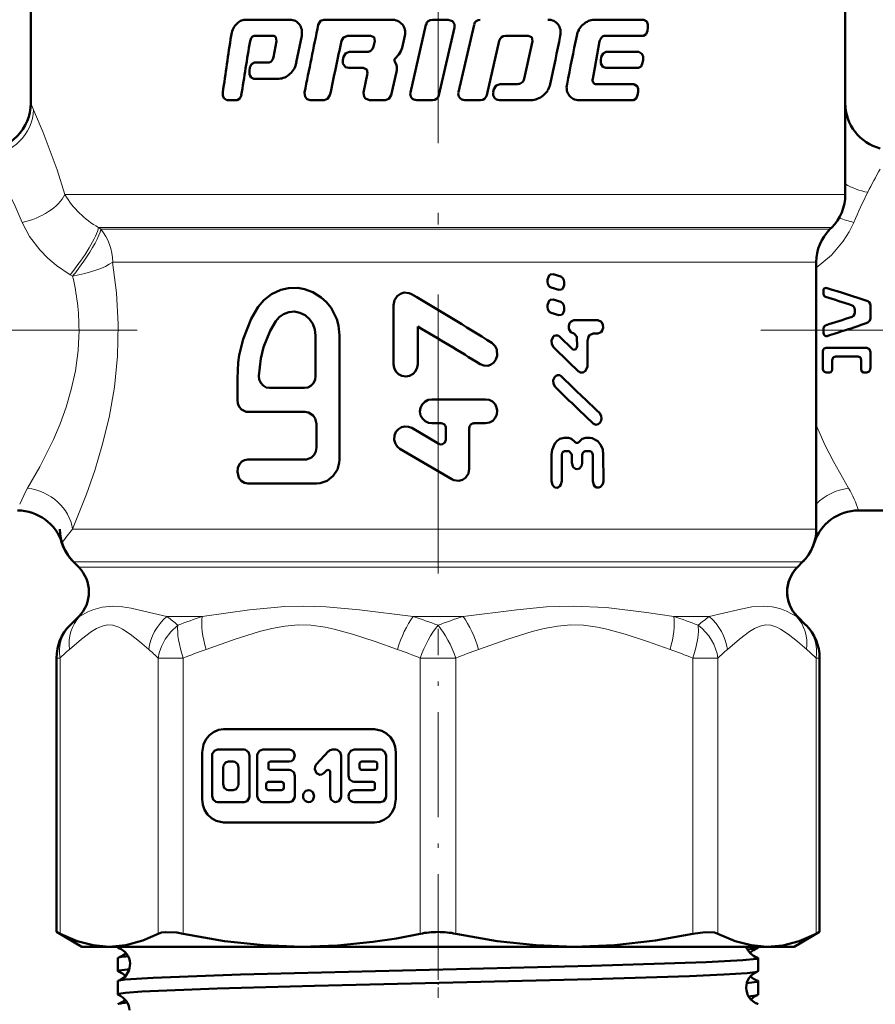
# Model space of a CAD drawing. Extents: x -2065 to 2446, y -1996 to 695.
# Tile 38 of 58: x 129 to 165, y -91 to -49. Entities that reach past the tile are written whole.
import ezdxf

# ---------------------------------------------------------------- set-up
doc = ezdxf.new("R2010")
doc.units = 0
doc.linetypes.add('DASHDOT', pattern=[18.5, 12, -3, 0.5, -3])

msp = doc.modelspace()

# ---------------------------------------------------------------- linework, layer by layer
at = {"color": 7, "linetype": 'DASHDOT', "lineweight": 18}
for p, q in [((146.565, -42.398), (146.565, -78.09)), ((133.638, -62.434), (104.103, -62.434)), ((160.439, -62.434), (188.94, -62.434))]:
    msp.add_line(p, q, dxfattribs=at)
at = {"color": 7, "lineweight": 50}
for p, q in [((129.065, -45.381), (129.065, -52.684)), ((164.065, -45.381), (164.065, -52.684)), ((164.065, -56.605), (164.065, -45.381)), ((141.664, -49.09), (144.55, -49.09)), ((146.32, -49.09), (147.004, -49.09)), ((153.276, -49.09), (155.408, -49.09)), ((138.28, -49.09), (140.206, -49.09)), ((146.047, -49.304), (145.375, -52.213)), ((146.604, -52.334), (147.277, -49.425)), ((148.111, -49.304), (147.441, -52.212)), ((155.563, -49.564), (155.583, -49.424)), ((138.71, -49.779), (139.47, -49.779)), ((139.599, -49.846), (139.625, -50.011)), ((140.476, -50.933), (140.706, -49.781)), ((142.676, -49.779), (143.661, -49.779)), ((143.661, -49.779), (143.819, -49.846)), ((143.819, -49.846), (143.85, -50.011)), ((145.022, -50.298), (145.142, -49.781)), ((149.457, -49.779), (150.443, -49.779)), ((150.443, -49.779), (150.596, -49.846)), ((150.596, -49.846), (150.626, -50.01)), ((153.749, -49.779), (155.387, -49.779)), ((139.625, -50.011), (139.498, -50.704)), ((143.85, -50.011), (143.797, -50.243)), ((148.661, -52.334), (149.192, -49.992)), ((150.626, -50.01), (150.272, -51.632)), ((153.296, -51.165), (153.509, -50.01)), ((142.5, -50.687), (142.47, -50.828)), ((142.756, -50.474), (143.506, -50.474)), ((144.72, -50.764), (144.885, -50.588)), ((153.581, -50.687), (153.555, -50.828)), ((153.794, -50.474), (155.197, -50.474)), ((138.479, -51.151), (138.457, -51.291)), ((138.676, -50.936), (139.26, -50.936)), ((142.725, -51.163), (143.351, -51.163)), ((143.351, -51.163), (143.508, -51.23)), ((144.78, -51.044), (144.704, -50.885)), ((153.211, -51.628), (153.296, -51.165)), ((153.768, -51.163), (155.175, -51.163)), ((155.355, -50.95), (155.377, -50.81)), ((138.653, -51.625), (139.729, -51.625)), ((143.54, -51.394), (143.358, -52.213)), ((143.508, -51.23), (143.54, -51.394)), ((144.554, -52.334), (144.783, -51.335)), ((149.233, -51.858), (149.986, -51.858)), ((153.369, -51.859), (154.979, -51.859)), ((148.967, -52.071), (148.935, -52.212)), ((155.142, -52.335), (155.164, -52.194)), ((137.486, -52.548), (137.929, -52.548)), ((141.067, -52.548), (141.674, -52.548)), ((143.62, -52.548), (144.286, -52.548)), ((145.647, -52.548), (146.331, -52.548)), ((147.713, -52.547), (148.392, -52.547)), ((149.201, -52.547), (150.547, -52.547)), ((152.616, -52.548), (154.957, -52.548)), ((163.401, -58.098), (163.479, -58.02)), ((162.815, -59.512), (162.815, -70.984)), ((151.838, -60.129), (151.506, -60.027)), ((151.275, -60.27), (151.275, -60.357)), ((151.986, -60.459), (151.986, -60.372)), ((151.42, -60.6), (151.751, -60.702)), ((163.132, -60.678), (163.132, -60.881)), ((151.275, -61.359), (151.275, -61.446)), ((151.838, -61.218), (151.506, -61.116)), ((144.651, -61.364), (144.651, -63.894)), ((151.42, -61.689), (151.751, -61.791)), ((151.986, -61.548), (151.986, -61.461)), ((164.472, -61.672), (164.472, -61.555)), ((165.14, -61.931), (165.14, -61.372)), ((152.399, -62.009), (153.434, -62.009)), ((145.692, -63.894), (145.692, -62.272)), ((152.412, -62.581), (152.399, -62.581)), ((153.434, -62.58), (153.233, -62.58)), ((163.132, -62.434), (163.132, -62.353)), ((163.132, -62.561), (163.132, -62.434)), ((141.303, -64.406), (141.303, -62.662)), ((142.333, -67.997), (142.333, -62.662)), ((152.338, -63.247), (151.785, -62.711)), ((152.535, -62.739), (152.536, -63.12)), ((152.984, -63.943), (152.983, -62.897)), ((163.097, -64.097), (163.097, -63.346)), ((163.237, -63.191), (164.986, -63.191)), ((165.14, -64.059), (165.14, -63.385)), ((163.501, -64.122), (163.501, -63.717)), ((164.62, -63.563), (163.639, -63.563)), ((164.747, -64.122), (164.747, -63.717)), ((163.386, -64.249), (163.237, -64.249)), ((164.986, -64.249), (164.852, -64.249)), ((137.941, -64.509), (137.941, -65.432)), ((139.321, -64.919), (140.823, -64.919)), ((146.292, -65.408), (148.611, -65.408)), ((138.387, -65.945), (140.846, -65.945)), ((146.696, -66.435), (146.292, -66.435)), ((148.108, -66.435), (148.611, -66.435)), ((141.338, -66.458), (141.338, -67.484)), ((146.595, -67.323), (145.434, -66.638)), ((146.898, -66.641), (146.898, -67.144)), ((147.907, -68.396), (147.907, -66.641)), ((151.986, -67.069), (152.17, -67.069)), ((152.912, -67.067), (153.1, -67.067)), ((144.93, -67.531), (147.151, -68.844)), ((152.195, -67.639), (151.999, -67.639)), ((153.088, -67.638), (152.888, -67.638)), ((138.387, -67.997), (140.846, -67.997)), ((151.444, -67.783), (151.445, -68.923)), ((151.878, -68.922), (151.877, -67.798)), ((152.318, -67.797), (152.318, -68.13)), ((152.764, -68.129), (152.764, -67.796)), ((153.213, -67.796), (153.214, -68.92)), ((153.667, -68.92), (153.666, -67.779)), ((138.387, -69.023), (141.338, -69.023)), ((164.631, -70.184), (171.065, -70.184)), ((130.901, -72.398), (131.126, -72.623)), ((162.005, -72.623), (162.229, -72.398)), ((131.126, -74.744), (130.755, -75.115)), ((131.126, -74.744), (130.755, -75.115)), ((162.005, -74.744), (162.375, -75.115)), ((162.005, -74.744), (162.375, -75.115)), ((130.715, -75.156), (130.755, -75.115)), ((130.169, -88.301), (130.169, -76.529)), ((162.961, -88.301), (162.961, -76.529)), ((162.961, -88.301), (162.961, -76.529)), ((143.832, -79.59), (137.353, -79.59)), ((136.429, -80.59), (136.429, -82.59)), ((136.855, -80.718), (136.855, -82.462)), ((138.229, -80.461), (137.092, -80.461)), ((138.466, -82.462), (138.466, -80.718)), ((138.8, -80.718), (138.8, -82.462)), ((140.175, -80.461), (139.037, -80.461)), ((141.86, -80.536), (141.335, -81.104)), ((142.166, -80.461), (142.027, -80.461)), ((142.403, -82.462), (142.403, -80.718)), ((142.719, -80.718), (142.719, -81.59)), ((144.093, -80.461), (142.956, -80.461)), ((144.33, -82.462), (144.33, -80.718)), ((144.756, -82.59), (144.756, -80.59)), ((137.328, -81.231), (137.328, -81.949)), ((137.755, -80.974), (137.565, -80.974)), ((137.992, -81.949), (137.992, -81.231)), ((139.274, -81.231), (139.274, -81.077)), ((139.369, -80.974), (140.175, -80.974)), ((143.193, -81.077), (143.193, -81.231)), ((143.856, -80.974), (143.288, -80.974)), ((143.951, -81.231), (143.951, -81.077)), ((140.175, -81.333), (139.369, -81.333)), ((140.412, -82.462), (140.412, -81.59)), ((141.67, -81.467), (141.767, -81.362)), ((141.929, -81.434), (141.929, -82.462)), ((143.288, -81.333), (143.856, -81.333)), ((139.183, -81.949), (139.183, -82.103)), ((139.843, -81.846), (139.277, -81.846)), ((139.938, -82.103), (139.938, -81.949)), ((142.956, -81.846), (143.761, -81.846)), ((143.856, -81.949), (143.856, -82.103)), ((137.565, -82.205), (137.755, -82.205)), ((139.277, -82.205), (139.843, -82.205)), ((143.761, -82.205), (142.956, -82.205)), ((137.092, -82.718), (138.229, -82.718)), ((139.037, -82.718), (140.175, -82.718)), ((142.956, -82.718), (144.093, -82.718)), ((137.353, -83.59), (143.832, -83.59)), ((130.169, -88.301), (130.322, -88.379)), ((131.265, -88.934), (130.169, -88.301)), ((161.865, -88.934), (162.961, -88.301)), ((162.809, -88.379), (162.961, -88.301)), ((131.265, -88.934), (132.43, -88.934)), ((132.43, -88.934), (140.71, -88.934)), ((132.806, -88.977), (132.806, -88.934)), ((140.71, -88.934), (146.565, -88.934)), ((146.565, -88.934), (152.42, -88.934)), ((152.42, -88.934), (160.701, -88.934)), ((159.866, -89.06), (160.283, -89.002)), ((160.325, -88.977), (160.325, -88.934)), ((160.701, -88.934), (161.865, -88.934)), ((132.806, -89.982), (132.806, -89.42)), ((160.325, -89.982), (160.325, -89.42)), ((132.806, -90.988), (132.806, -90.415)), ((160.325, -90.988), (160.325, -90.415))]:
    msp.add_line(p, q, dxfattribs=at)
at = {"color": 7, "lineweight": 18}
for p, q in [((129.065, -52.684), (129.187, -52.958)), ((130.533, -56.605), (164.065, -56.605)), ((131.978, -58.02), (163.479, -58.02)), ((131.978, -58.02), (132.08, -58.098)), ((132.08, -58.098), (163.401, -58.098)), ((132.584, -59.512), (132.791, -59.512)), ((132.791, -59.512), (160.13, -59.512)), ((160.13, -59.512), (162.815, -59.512)), ((130.864, -60.111), (130.758, -60.049)), ((162.815, -66.491), (162.846, -66.568)), ((162.846, -66.568), (162.816, -66.575)), ((130.86, -70.984), (162.815, -70.984)), ((162.229, -72.398), (130.901, -72.398)), ((131.126, -72.623), (162.005, -72.623)), ((131.163, -74.744), (131.126, -74.744)), ((134.914, -74.744), (136.435, -74.744)), ((145.489, -74.744), (147.641, -74.744)), ((156.695, -74.744), (158.217, -74.744)), ((161.967, -74.744), (162.005, -74.744)), ((130.745, -75.125), (130.755, -75.115)), ((130.755, -75.115), (130.782, -75.089)), ((162.331, -75.071), (162.375, -75.115)), ((162.375, -75.115), (162.413, -75.155)), ((130.169, -76.529), (130.322, -76.529)), ((130.322, -76.529), (130.322, -88.379)), ((134.538, -88.379), (134.538, -76.529)), ((134.538, -76.529), (135.62, -76.529)), ((135.62, -76.529), (135.62, -88.379)), ((145.8, -88.379), (145.8, -76.529)), ((146.565, -76.529), (145.8, -76.529)), ((147.331, -76.529), (146.565, -76.529)), ((147.331, -76.529), (147.331, -88.379)), ((157.51, -88.379), (157.51, -76.529)), ((157.51, -76.529), (158.592, -76.529)), ((158.592, -76.529), (158.592, -88.379)), ((162.809, -88.379), (162.809, -76.529)), ((162.809, -76.529), (162.961, -76.529))]:
    msp.add_line(p, q, dxfattribs=at)
at = {"color": 7, "linetype": 'DASHDOT', "lineweight": 18, "ltscale": 0.376445}
msp.add_line((146.565, -90.332), (146.565, -75.275), dxfattribs=at)
at = {"color": 7, "linetype": 'DASHDOT', "lineweight": 18, "ltscale": 0.037488}
msp.add_line((146.565, -91.134), (146.565, -89.634), dxfattribs=at)
at = {"color": 7, "lineweight": 50}
for points in [[(141.664, -49.09), (141.519, -49.14), (141.42, -49.304)], [(147.277, -49.425), (147.269, -49.278), (147.185, -49.156), (147.004, -49.09)], [(155.583, -49.424), (155.58, -49.291), (155.535, -49.171), (155.408, -49.09)], [(142.421, -49.993), (142.498, -49.852), (142.676, -49.779)], [(155.387, -49.779), (155.507, -49.709), (155.563, -49.564)], [(142.756, -50.474), (142.606, -50.524), (142.5, -50.687)], [(153.794, -50.474), (153.654, -50.539), (153.581, -50.687)], [(155.377, -50.81), (155.375, -50.676), (155.328, -50.555), (155.197, -50.474)], [(138.676, -50.936), (138.543, -51.003), (138.479, -51.151)], [(142.47, -50.828), (142.476, -50.972), (142.591, -51.124), (142.725, -51.163)], [(153.555, -50.828), (153.559, -50.966), (153.65, -51.119), (153.768, -51.163)], [(155.175, -51.163), (155.298, -51.095), (155.355, -50.95)], [(138.457, -51.291), (138.46, -51.426), (138.489, -51.51), (138.542, -51.579), (138.653, -51.625)], [(149.233, -51.858), (149.063, -51.918), (148.967, -52.071)], [(155.164, -52.194), (155.162, -52.061), (155.122, -51.951), (154.979, -51.859)], [(137.317, -52.212), (137.319, -52.344), (137.361, -52.465), (137.486, -52.548)], [(137.929, -52.548), (138.053, -52.479), (138.113, -52.334)], [(140.831, -52.213), (140.852, -52.399), (140.94, -52.507), (141.067, -52.548)], [(141.674, -52.548), (141.819, -52.497), (141.92, -52.334)], [(143.358, -52.213), (143.384, -52.404), (143.444, -52.48), (143.62, -52.548)], [(144.286, -52.548), (144.457, -52.488), (144.554, -52.334)], [(154.957, -52.548), (155.082, -52.48), (155.142, -52.335)], [(151.506, -60.027), (151.395, -60.038), (151.335, -60.087), (151.278, -60.232), (151.275, -60.27)], [(151.275, -60.357), (151.288, -60.448), (151.346, -60.554), (151.42, -60.6)], [(151.751, -60.702), (151.863, -60.692), (151.924, -60.643), (151.983, -60.498), (151.986, -60.459)], [(151.986, -60.372), (151.973, -60.281), (151.932, -60.198), (151.838, -60.129)], [(142.333, -62.662), (142.283, -62.239), (142.214, -61.961), (141.969, -61.48), (141.771, -61.235), (141.542, -61.025), (141.19, -60.804), (140.82, -60.668), (140.546, -60.619), (140.142, -60.623), (139.813, -60.694), (139.402, -60.882), (139.083, -61.15), (138.843, -61.431)], [(145.431, -60.889), (145.33, -60.844), (145.109, -60.822), (144.949, -60.869), (144.812, -60.966), (144.688, -61.151), (144.651, -61.364)], [(151.506, -61.116), (151.395, -61.126), (151.335, -61.176), (151.278, -61.321), (151.275, -61.359)], [(151.986, -61.461), (151.973, -61.37), (151.932, -61.287), (151.838, -61.218)], [(165.032, -61.193), (165.088, -61.229), (165.131, -61.306), (165.14, -61.372)], [(138.843, -61.431), (138.537, -61.951), (138.188, -62.821), (138.025, -63.513), (137.98, -63.829), (137.941, -64.509)], [(141.303, -62.662), (141.273, -62.408), (141.184, -62.168), (141.041, -61.959), (140.853, -61.794), (140.633, -61.684), (140.394, -61.638), (140.155, -61.658), (139.93, -61.742), (139.735, -61.882), (139.596, -62.046)], [(151.275, -61.446), (151.288, -61.536), (151.346, -61.642), (151.42, -61.689)], [(151.751, -61.791), (151.863, -61.781), (151.924, -61.732), (151.983, -61.586), (151.986, -61.548)], [(164.472, -61.555), (164.461, -61.485), (164.413, -61.405), (164.354, -61.369)], [(164.354, -61.859), (164.413, -61.822), (164.461, -61.741), (164.472, -61.672)], [(139.596, -62.046), (139.346, -62.469), (139.065, -63.163), (138.944, -63.65), (138.866, -64.391)], [(152.399, -62.01), (152.279, -62.055), (152.213, -62.14), (152.179, -62.258), (152.188, -62.381), (152.265, -62.522), (152.399, -62.581)], [(153.434, -62.58), (153.574, -62.519), (153.622, -62.453), (153.658, -62.333), (153.65, -62.207), (153.582, -62.079), (153.434, -62.009)], [(165.14, -61.931), (165.123, -62.018), (165.032, -62.111)], [(152.412, -62.581), (152.533, -62.717), (152.535, -62.739)], [(152.983, -62.897), (153.026, -62.72), (153.079, -62.647), (153.233, -62.58)], [(163.28, -62.687), (163.235, -62.69), (163.174, -62.662), (163.139, -62.604), (163.132, -62.561)], [(148.38, -63.899), (148.533, -63.96), (148.707, -63.963), (148.822, -63.925), (148.958, -63.827), (149.055, -63.69), (149.105, -63.533), (149.085, -63.259), (149.016, -63.12), (148.87, -62.978)], [(151.785, -62.711), (151.721, -62.667), (151.619, -62.658), (151.559, -62.683), (151.51, -62.727), (151.445, -62.873), (151.451, -63.034), (151.525, -63.167)], [(152.536, -63.12), (152.514, -63.211), (152.485, -63.247), (152.447, -63.272), (152.389, -63.275), (152.338, -63.247)], [(163.097, -63.346), (163.11, -63.279), (163.152, -63.223), (163.237, -63.191)], [(164.986, -63.191), (165.102, -63.257), (165.14, -63.385)], [(144.651, -63.894), (144.678, -64.057), (144.751, -64.206), (144.867, -64.325), (145.016, -64.401), (145.181, -64.426), (145.345, -64.395), (145.491, -64.314), (145.603, -64.191), (145.671, -64.038), (145.692, -63.894)], [(163.639, -63.563), (163.538, -63.612), (163.501, -63.717)], [(164.747, -63.717), (164.714, -63.613), (164.62, -63.563)], [(152.586, -64.197), (152.689, -64.255), (152.805, -64.248), (152.901, -64.178), (152.98, -64.001), (152.984, -63.943)], [(163.237, -64.249), (163.171, -64.231), (163.11, -64.163), (163.097, -64.097)], [(163.501, -64.122), (163.49, -64.177), (163.441, -64.234), (163.386, -64.249)], [(164.852, -64.249), (164.774, -64.207), (164.747, -64.122)], [(165.14, -64.059), (165.116, -64.162), (165.084, -64.206), (164.986, -64.249)], [(138.866, -64.391), (138.885, -64.552), (138.948, -64.7), (139.05, -64.818), (139.18, -64.894), (139.321, -64.919)], [(140.823, -64.919), (140.97, -64.894), (141.105, -64.82), (141.212, -64.706), (141.28, -64.561), (141.303, -64.406)], [(151.86, -64.418), (151.795, -64.375), (151.694, -64.365), (151.634, -64.39), (151.584, -64.434), (151.518, -64.58), (151.525, -64.742), (151.599, -64.874)], [(137.941, -65.432), (137.964, -65.591), (138.026, -65.735), (138.126, -65.849), (138.32, -65.939), (138.387, -65.945)], [(146.292, -65.408), (146.134, -65.435), (145.991, -65.509), (145.879, -65.626), (145.808, -65.774), (145.787, -65.935), (145.817, -66.095), (145.895, -66.238), (146.013, -66.35), (146.161, -66.417), (146.292, -66.435)], [(148.611, -66.435), (148.77, -66.407), (148.913, -66.331), (149.025, -66.208), (149.093, -66.056), (149.11, -65.892), (149.082, -65.751), (149.016, -65.62), (148.903, -65.505), (148.755, -65.431), (148.611, -65.408)], [(140.846, -65.945), (140.997, -65.971), (141.194, -66.096), (141.285, -66.228), (141.338, -66.458)], [(153.227, -66.44), (153.342, -66.496), (153.443, -66.478), (153.507, -66.431), (153.554, -66.364), (153.587, -66.243), (153.576, -66.118), (153.498, -65.983)], [(145.434, -66.638), (145.289, -66.582), (145.134, -66.571), (144.989, -66.608), (144.861, -66.688), (144.758, -66.807), (144.693, -66.966), (144.683, -67.145), (144.732, -67.315), (144.824, -67.447), (144.93, -67.531)], [(146.898, -67.144), (146.86, -67.264), (146.758, -67.34), (146.672, -67.348), (146.595, -67.323)], [(151.986, -67.069), (151.8, -67.112), (151.678, -67.194), (151.581, -67.307), (151.465, -67.584), (151.444, -67.783)], [(152.447, -67.229), (152.297, -67.098), (152.17, -67.069)], [(152.632, -67.229), (152.582, -67.273), (152.517, -67.28), (152.477, -67.261), (152.447, -67.229)], [(152.912, -67.068), (152.755, -67.112), (152.632, -67.229)], [(153.666, -67.779), (153.64, -67.568), (153.564, -67.372), (153.437, -67.208), (153.186, -67.076), (153.1, -67.067)], [(141.338, -67.484), (141.313, -67.644), (141.242, -67.788), (141.132, -67.901), (140.92, -67.991), (140.846, -67.997)], [(151.877, -67.798), (151.897, -67.711), (151.939, -67.659), (151.999, -67.639)], [(152.195, -67.639), (152.316, -67.775), (152.318, -67.797)], [(152.764, -67.796), (152.784, -67.708), (152.828, -67.657), (152.888, -67.638)], [(153.088, -67.638), (153.154, -67.661), (153.192, -67.707), (153.213, -67.796)], [(138.387, -67.997), (138.253, -68.021), (138.141, -68.082), (138.034, -68.195), (137.963, -68.351), (137.941, -68.518), (138.009, -68.782), (138.1, -68.904), (138.242, -68.995), (138.387, -69.023)], [(141.338, -69.023), (141.494, -69.01), (141.795, -68.908), (142.061, -68.701), (142.239, -68.428), (142.322, -68.142), (142.333, -67.997)], [(152.318, -68.13), (152.376, -68.322), (152.466, -68.398), (152.54, -68.415)], [(152.54, -68.415), (152.649, -68.378), (152.743, -68.249), (152.764, -68.129)], [(147.151, -68.844), (147.247, -68.888), (147.46, -68.91), (147.614, -68.866), (147.747, -68.775), (147.867, -68.598), (147.907, -68.396)], [(151.445, -68.923), (151.479, -69.078), (151.524, -69.144), (151.588, -69.191), (151.69, -69.205), (151.74, -69.188), (151.803, -69.138), (151.847, -69.071), (151.878, -68.922)], [(153.214, -68.92), (153.254, -69.082), (153.305, -69.148), (153.373, -69.192), (153.472, -69.202), (153.541, -69.175), (153.642, -69.05), (153.667, -68.92)], [(137.353, -79.59), (137.132, -79.619), (136.923, -79.706), (136.739, -79.843), (136.591, -80.024), (136.487, -80.241), (136.429, -80.59)], [(144.756, -80.59), (144.729, -80.35), (144.649, -80.124), (144.522, -79.925), (144.354, -79.765), (144.154, -79.652), (143.832, -79.59)], [(137.092, -80.461), (136.955, -80.508), (136.866, -80.64), (136.855, -80.718)], [(138.466, -80.718), (138.42, -80.566), (138.298, -80.472), (138.229, -80.461)], [(139.037, -80.461), (138.9, -80.509), (138.812, -80.639), (138.8, -80.718)], [(140.175, -80.974), (140.263, -80.956), (140.351, -80.888), (140.412, -80.718), (140.351, -80.547), (140.263, -80.48), (140.175, -80.461)], [(142.403, -80.718), (142.357, -80.566), (142.236, -80.472), (142.166, -80.461)], [(142.956, -80.461), (142.819, -80.508), (142.73, -80.64), (142.719, -80.718)], [(144.33, -80.718), (144.284, -80.566), (144.163, -80.472), (144.093, -80.461)], [(137.565, -80.974), (137.426, -81.023), (137.34, -81.151), (137.328, -81.231)], [(137.992, -81.231), (137.947, -81.08), (137.828, -80.987), (137.755, -80.974)], [(141.335, -81.104), (141.285, -81.185), (141.266, -81.301), (141.337, -81.469), (141.491, -81.542), (141.565, -81.533), (141.67, -81.467)], [(140.412, -81.59), (140.366, -81.438), (140.244, -81.345), (140.175, -81.333)], [(142.719, -81.59), (142.765, -81.741), (142.886, -81.835), (142.956, -81.846)], [(137.328, -81.949), (137.374, -82.1), (137.492, -82.193), (137.565, -82.205)], [(137.755, -82.205), (137.894, -82.156), (137.98, -82.028), (137.992, -81.949)], [(136.855, -82.462), (136.9, -82.613), (137.022, -82.707), (137.092, -82.718)], [(138.229, -82.718), (138.366, -82.671), (138.455, -82.54), (138.466, -82.462)], [(138.8, -82.462), (138.846, -82.613), (138.968, -82.707), (139.037, -82.718)], [(140.175, -82.718), (140.311, -82.671), (140.4, -82.54), (140.412, -82.462)], [(141.004, -82.718), (141.092, -82.7), (141.182, -82.631), (141.241, -82.46), (141.18, -82.29), (141.091, -82.224), (141.004, -82.205)], [(141.929, -82.462), (141.975, -82.614), (142.097, -82.707), (142.166, -82.718)], [(142.166, -82.718), (142.303, -82.671), (142.392, -82.54), (142.403, -82.462)], [(144.093, -82.718), (144.23, -82.671), (144.319, -82.54), (144.33, -82.462)], [(136.429, -82.59), (136.457, -82.829), (136.537, -83.055), (136.663, -83.255), (136.831, -83.414), (137.032, -83.527), (137.353, -83.59)], [(143.832, -83.59), (144.054, -83.56), (144.262, -83.473), (144.447, -83.336), (144.594, -83.155), (144.698, -82.938), (144.756, -82.59)], [(130.322, -88.379), (131.054, -88.693), (131.751, -88.874), (132.43, -88.934)], [(132.43, -88.934), (133.143, -88.868), (133.876, -88.668), (134.538, -88.379)], [(134.538, -88.379), (134.683, -88.329), (134.867, -88.304), (135.336, -88.329), (135.62, -88.379)], [(135.62, -88.379), (137.389, -88.693), (139.07, -88.874), (140.71, -88.934)], [(140.71, -88.934), (142.24, -88.882), (143.768, -88.729), (144.786, -88.574), (145.8, -88.379)], [(147.331, -88.379), (149.099, -88.693), (150.78, -88.874), (152.42, -88.934)], [(152.42, -88.934), (154.142, -88.868), (155.912, -88.668), (157.51, -88.379)], [(157.51, -88.379), (158.044, -88.304), (158.448, -88.329), (158.592, -88.379)], [(158.592, -88.379), (159.326, -88.693), (160.022, -88.874), (160.701, -88.934)], [(160.701, -88.934), (161.38, -88.875), (162.076, -88.693), (162.809, -88.379)], [(132.806, -88.977), (132.807, -88.972), (132.81, -88.969), (132.82, -88.962), (132.844, -88.953), (132.93, -88.934)], [(132.847, -89.002), (132.819, -88.991), (132.81, -88.985), (132.806, -88.98), (132.806, -88.977)], [(160.283, -89.002), (160.312, -88.991), (160.32, -88.985), (160.324, -88.98), (160.325, -88.977)], [(132.806, -89.42), (132.806, -89.417), (132.811, -89.411), (132.821, -89.405), (132.855, -89.393)], [(133.341, -89.656), (133.3, -89.94), (133.121, -90.223), (132.871, -90.382), (132.847, -90.39)], [(153.162, -89.759), (158.087, -89.603), (159.654, -89.519), (160.248, -89.453), (160.301, -89.438), (160.316, -89.431), (160.322, -89.426), (160.324, -89.424), (160.325, -89.42)], [(160.325, -89.42), (160.324, -89.417), (160.319, -89.411), (160.309, -89.405), (160.275, -89.393)], [(132.806, -89.982), (132.807, -89.979), (132.812, -89.972), (132.824, -89.966), (132.864, -89.953), (133.315, -89.895)], [(132.847, -90.39), (133.115, -90.348), (134.326, -90.265), (138.084, -90.128), (145.044, -89.952), (153.162, -89.759)], [(153.162, -90.325), (157.372, -90.196), (158.84, -90.132), (159.84, -90.067), (160.196, -90.026), (160.29, -90.005)], [(132.806, -90.988), (132.807, -90.984), (132.81, -90.98), (132.819, -90.974), (132.842, -90.965), (133.131, -90.918), (133.833, -90.864), (137.081, -90.729), (141.256, -90.612), (153.162, -90.325)], [(132.806, -90.415), (132.806, -90.412), (132.81, -90.407), (132.818, -90.401), (132.847, -90.39)], [(159.832, -90.5), (160.269, -90.443), (160.307, -90.431), (160.318, -90.424), (160.324, -90.418), (160.325, -90.415)], [(160.325, -90.415), (160.324, -90.412), (160.32, -90.407), (160.312, -90.401), (160.284, -90.39)], [(159.905, -91.067), (160.216, -91.029), (160.295, -91.009)]]:
    msp.add_lwpolyline(points, dxfattribs=at)
at = {"color": 7, "lineweight": 18}
for points in [[(129.187, -52.958), (129.601, -53.941), (130.195, -55.539), (130.533, -56.605)], [(128.7, -57.801), (128.347, -57.001), (127.986, -56.276), (127.389, -55.212), (127.201, -54.902)], [(130.758, -60.049), (130.176, -59.657), (129.795, -59.336), (129.452, -58.986), (129.018, -58.412), (128.7, -57.801)], [(164.43, -57.801), (164.23, -58.214), (163.975, -58.614), (163.468, -59.209), (162.815, -59.761)], [(132.584, -59.512), (132.754, -60.825), (132.826, -62.181), (132.793, -63.55), (132.656, -64.886), (132.429, -66.181), (132.139, -67.384), (131.814, -68.472), (131.461, -69.487), (130.86, -70.984)], [(128.927, -69.23), (129.46, -68.306), (130.043, -67.134), (130.327, -66.462), (130.587, -65.74), (130.808, -64.985), (130.982, -64.18), (131.099, -63.313), (131.138, -62.434)], [(162.846, -66.568), (163.189, -67.357), (163.552, -68.085), (164.203, -69.23)], [(128.59, -69.911), (128.854, -69.36), (128.927, -69.23)], [(131.163, -74.744), (131.519, -74.543), (131.736, -74.45), (132.127, -74.336), (132.592, -74.291)], [(132.592, -74.291), (133.013, -74.322), (133.383, -74.385), (134.163, -74.563), (134.914, -74.744)], [(136.435, -74.744), (138.465, -74.451), (139.977, -74.313), (140.785, -74.291)], [(140.785, -74.291), (141.762, -74.322), (143.193, -74.451), (145.489, -74.744)], [(147.641, -74.744), (149.947, -74.45), (151.221, -74.332), (152.364, -74.291)], [(152.364, -74.291), (153.79, -74.357), (155.522, -74.566), (156.695, -74.744)], [(158.217, -74.744), (159.447, -74.449), (160.053, -74.331), (160.546, -74.291)], [(160.546, -74.291), (160.927, -74.322), (161.252, -74.4), (161.534, -74.507), (161.967, -74.744)], [(134.133, -76.159), (133.735, -75.822), (133.334, -75.5), (133.009, -75.281), (132.844, -75.197), (132.593, -75.117), (132.365, -75.104), (132.129, -75.153), (131.896, -75.256), (131.678, -75.39), (131.245, -75.722), (130.726, -76.159)], [(135.386, -75.115), (135.083, -75.395), (134.842, -75.715), (134.681, -76.025), (134.583, -76.308), (134.538, -76.529)], [(144.823, -76.159), (143.86, -75.822), (142.894, -75.5), (142.107, -75.281), (141.71, -75.197), (141.104, -75.117), (140.555, -75.104), (139.984, -75.153), (139.421, -75.256), (138.896, -75.39), (137.851, -75.722), (136.598, -76.159)], [(156.533, -76.159), (155.57, -75.822), (154.604, -75.5), (153.818, -75.281), (153.42, -75.197), (152.814, -75.117), (152.265, -75.104), (151.694, -75.153), (151.131, -75.256), (150.606, -75.39), (149.561, -75.722), (148.308, -76.159)], [(157.51, -76.529), (157.643, -76.094), (157.727, -75.679), (157.754, -75.379), (157.745, -75.115)], [(162.404, -76.159), (162.005, -75.822), (161.605, -75.5), (161.279, -75.281), (161.115, -75.197), (160.864, -75.117), (160.636, -75.104), (160.4, -75.153), (160.167, -75.256), (159.949, -75.39), (159.516, -75.722), (158.997, -76.159)]]:
    msp.add_lwpolyline(points, dxfattribs=at)
at = {"color": 7, "lineweight": 50}
for centre, radius, start, end in [((151.294, -49.66), 0.57, 64.7254, 91.0241), ((153.281, -49.705), 0.615, 90.4446, 114.4784), ((138.632, -49.906), 0.967, 155.8929, 172.5603), ((138.573, -49.881), 0.903, 139.3445, 155.8358), ((138.41, -49.757), 0.698, 118.648, 138.3853), ((138.283, -49.52), 0.429, 90.3796, 118.9359), ((140.213, -49.581), 0.49, 62.9414, 90.8066), ((140.208, -49.594), 0.504, 36.7117, 63.1025), ((140.153, -49.62), 0.563, 11.0898, 35.4859), ((139.98, -49.645), 0.738, 349.4144, 10.4597), ((612.596, -146.208), 481.038, 168.37832, 168.73183), ((144.561, -49.769), 0.679, 66.8678, 90.9164), ((144.597, -49.68), 0.582, 41.6795, 66.6746), ((144.632, -49.63), 0.523, 13.1635, 40.2222), ((144.523, -49.645), 0.633, 347.6123, 12.2146), ((146.316, -49.366), 0.275, 89.1109, 166.9741), ((148.378, -49.363), 0.273, 89.4247, 167.3589), ((151.309, -49.618), 0.525, 38.276, 64.2203), ((151.28, -49.622), 0.551, 11.5745, 36.6994), ((151.103, -49.645), 0.729, 349.2773, 10.5953), ((153.313, -49.921), 0.803, 149.3997, 170.0237), ((153.434, -49.987), 0.941, 132.4723, 149.7346), ((153.393, -49.954), 0.888, 114.3979, 131.885), ((469.69, -99.657), 335.742, 171.45687, 171.87621), ((138.815, -50.068), 0.331, 137.9785, 169.904), ((138.716, -49.97), 0.191, 91.7893, 139.723), ((139.477, -49.923), 0.143, 32.3577, 92.7757), ((149.456, -50.049), 0.269, 89.7996, 167.9327), ((-346.632, 52.768), 508.891, 348.13579, 348.37446), ((-292.221, 38.251), 453.372, 348.53592, 348.80355), ((153.828, -50.076), 0.325, 134.9517, 168.1808), ((153.754, -49.993), 0.214, 91.4217, 136.7535), ((487.046, -107.6), 353.283, 170.61815, 171.00002), ((705.904, -171.628), 576.462, 167.8188, 168.056805), ((143.495, -50.164), 0.312, 308.6956, 345.3235), ((144.177, -50.077), 0.873, 324.1514, 345.3606), ((139.178, -50.639), 0.326, 315.2376, 348.5104), ((143.506, -50.189), 0.285, 269.9966, 310.1194), ((144.776, -50.832), 0.0879, 129.3246, 216.2249), ((139.253, -50.72), 0.216, 271.9111, 316.5287), ((139.565, -50.733), 0.938, 312.6657, 329.8865), ((139.644, -50.779), 0.847, 329.9476, 349.4919), ((144.186, -51.195), 0.613, 346.7671, 14.1878), ((139.725, -51.027), 0.598, 270.2997, 294.7998), ((139.624, -50.79), 0.856, 294.3232, 312.3779), ((153.407, -51.681), 0.202, 164.7047, 212.9533), ((149.978, -51.558), 0.301, 271.6384, 308.5393), ((149.992, -51.562), 0.289, 306.9279, 346.0338), ((150.533, -51.661), 0.877, 327.999, 347.1481), ((152.738, -52.003), 0.647, 167.0812, 191.0248), ((153.361, -51.71), 0.148, 213.2548, 272.9146), ((145.643, -52.272), 0.275, 167.4877, 270.794), ((146.335, -52.272), 0.275, 269.1104, 346.9538), ((147.709, -52.272), 0.275, 167.537, 270.7746), ((148.394, -52.275), 0.272, 269.4226, 347.5766), ((149.202, -52.274), 0.273, 166.9363, 269.7842), ((150.483, -51.608), 0.95, 291.4841, 309.2075), ((150.492, -51.629), 0.929, 309.594, 327.6325), ((152.64, -52.023), 0.547, 190.9675, 216.1427), ((152.616, -52.019), 0.531, 218.0017, 243.1281), ((127.065, -52.684), 2, 269.9989, 0.0007), ((150.546, -51.781), 0.766, 270.0359, 291.8521), ((152.608, -52.029), 0.518, 243.4428, 270.8226), ((166.065, -52.684), 2, 179.9993, 255.5244), ((162.065, -56.605), 2, 315, 360), ((164.815, -59.512), 2, 134.9999, 180), ((72.976, -184.191), 143.013, 57.94847, 59.56046), ((163.231, -60.728), 0.11, 63.6512, 153.4953), ((163.257, -60.886), 0.124, 177.9824, 251.3366), ((149.673, -105.888), 47.26, 71.0344, 73.2665), ((147.267, -112.586), 53.992, 71.5513, 72.8175), ((144.674, -3.274), 61.802, 287.46068, 288.56806), ((149.016, -16.272), 48.557, 288.068, 289.259), ((69.949, -190.529), 148.952, 58.22708, 59.43567), ((163.26, -62.348), 0.126, 109.4203, 182.4235), ((140.085, 11.751), 77.968, 287.30673, 287.92047), ((212.87, -1.013), 87.329, 225.37571, 226.34556), ((240.205, 26.432), 126.723, 225.8007, 226.82531), ((226.547, 11.465), 106.981, 225.52689, 226.73659), ((146.695, -66.637), 0.202, 358.9408, 89.7784), ((148.109, -66.637), 0.202, 90.3302, 181.1568), ((128.499, -72.184), 2, 17.4522, 90.0026), ((164.631, -72.184), 2, 89.9974, 162.5478), ((132.315, -70.984), 2, 180, 224.9998), ((160.815, -70.984), 2, 315.0002, 360), ((132.315, -70.984), 2, 197.4537, 225), ((160.815, -70.984), 2, 316.6316, 342.5463), ((130.065, -73.684), 1.5, 315, 45), ((163.065, -73.684), 1.5, 135, 225), ((163.065, -73.684), 1.5, 136.6316, 225), ((130.065, -73.684), 1.5, 315, 316.6316), ((132.169, -76.529), 2, 135, 180), ((160.961, -76.529), 2, 0, 45), ((160.961, -76.529), 2, 0, 45), ((142.029, -80.689), 0.228, 90.5034, 137.9633), ((139.374, -81.072), 0.099, 92.7194, 182.4973), ((139.374, -81.235), 0.099, 177.499, 267.2768), ((143.292, -81.072), 0.099, 92.7495, 182.4757), ((143.292, -81.235), 0.099, 177.5221, 267.2398), ((143.852, -81.072), 0.099, 357.5221, 87.2398), ((143.852, -81.235), 0.099, 272.7495, 2.4757), ((141.835, -81.423), 0.0913, 90.5034, 137.9633), ((141.83, -81.43), 0.099, 357.4988, 87.2772), ((139.282, -81.945), 0.099, 92.7495, 182.4757), ((139.838, -81.945), 0.099, 357.5221, 87.2398), ((143.757, -81.945), 0.099, 357.499, 87.2768), ((139.282, -82.107), 0.099, 177.5221, 267.2398), ((139.838, -82.107), 0.099, 272.7495, 2.4757), ((143.757, -82.107), 0.099, 272.7194, 2.4973), ((146.554, -92.03), 3.729, 89.8318, 101.6737), ((146.576, -92.03), 3.729, 78.3264, 90.1681), ((132.613, -89.689), 0.727, 2.6288, 71.2194), ((132.657, -88.74), 0.682, 286.9336, 317.0682), ((160.492, -88.71), 0.717, 198.1244, 252.3534), ((160.497, -89.661), 0.693, 107.9979, 138.9737), ((133.435, -92.253), 2.919, 93.6253, 101.471), ((132.844, -89.959), 0.0457, 211.5171, 265.8517), ((132.614, -90.663), 0.697, 41.0776, 70.9603), ((160.537, -90.691), 0.73, 109.8155, 180.6518), ((160.286, -89.959), 0.0457, 274.1483, 328.4829), ((160.495, -89.736), 0.688, 223.0379, 252.1336), ((160.536, -90.701), 0.73, 179.8586, 250.2518), ((132.84, -90.97), 0.0392, 208.7329, 264.2921), ((132.844, -91.433), 0.0451, 94.0544, 148.3), ((132.576, -91.691), 0.73, 2.7344, 69.1449), ((132.616, -90.732), 0.693, 288.9306, 316.8861), ((133.351, -93.646), 2.316, 93.4278, 102.742), ((160.538, -91.669), 0.703, 110.2482, 138.8586), ((160.287, -91.433), 0.0451, 31.7, 85.9456), ((160.291, -90.97), 0.0392, 275.7079, 331.2671)]:
    msp.add_arc(centre, radius, start, end, dxfattribs=at)
at = {"color": 7, "lineweight": 18}
for centre, radius, start, end in [((183.884, -66.102), 21.159, 149.9701, 153.0313), ((165.474, -53.866), 2.679, 238.2553, 260.3594), ((133.901, -54.605), 3.919, 210.6991, 240.6014), ((180.661, -64.488), 17.554, 152.9555, 157.6084), ((165.138, -54.435), 3.44, 247.0795, 258.1209), ((122.539, -53.338), 10.732, 320.8669, 324.8807), ((121.038, -62.451), 10.1, 0.0991, 13.3937), ((164.469, -71.532), 2.317, 96.5814, 135.5459), ((160.945, -71.269), 3.843, 16.4062, 32.0351), ((135.029, -74.602), 5.52, 139.0513, 146.8576), ((134.614, -78.952), 5.441, 129.3559, 135.1646), ((130.986, -80.229), 6.747, 49.2926, 54.3913), ((141.979, -92.105), 18.224, 107.7111, 111.2104), ((139.726, -93.213), 19.347, 69.2976, 72.6677), ((153.405, -93.213), 19.347, 107.3323, 110.7024), ((151.151, -92.105), 18.224, 68.7896, 72.2889), ((162.145, -80.229), 6.747, 125.6087, 130.7074), ((158.517, -78.952), 5.441, 44.8354, 50.6441), ((134.514, -80.699), 5.913, 129.841, 135.1615), ((130.345, -80.699), 5.913, 44.8385, 50.159), ((142.105, -92.147), 16.91, 109.0079, 112.5497), ((139.315, -92.147), 16.91, 67.4503, 70.9921), ((153.815, -92.147), 16.91, 109.0079, 112.5497), ((151.025, -92.147), 16.91, 67.4503, 70.9921), ((162.785, -80.699), 5.913, 129.841, 135.1615), ((158.616, -80.699), 5.913, 44.8385, 50.159)]:
    msp.add_arc(centre, radius, start, end, dxfattribs=at)
for centre, major_axis, ratio, start_param, end_param in [((127.201, -52.958), (1.797, 0.878), 0.965578, 4.271437, 5.814526), ((128.7, -56.605), (1.901, 0.62), 0.578335, 4.525901, 5.769568), ((130.758, -59.434), (-1.191, -1.607), 0.189078, 1.321005, 2.76852), ((130.864, -59.512), (-1.191, -1.606), 0.183903, 1.706348, 2.766171), ((130.864, -59.512), (0, 2), 0.860354, 4.712389, 5.497787), ((130.864, -59.512), (1.966, 0.366), 0.295036, 4.657547, 5.720519), ((128.927, -70.984), (1.8, -0.872), 0.854078, 0.516239, 1.963331), ((132.574, -76.159), (1.277, -1.539), 0.880592, 3.24575, 4.081599), ((135.981, -76.159), (-1.277, -1.539), 0.880592, 4.50733, 5.343179), ((137.363, -76.159), (0.65, -1.892), 0.364753, 3.751886, 4.587735), ((145.588, -76.159), (-0.65, -1.892), 0.364753, 4.001194, 4.837043), ((147.542, -76.159), (0.65, -1.892), 0.364753, 1.446142, 2.281991), ((155.767, -76.159), (-0.65, -1.892), 0.364753, 1.695451, 2.5313), ((157.149, -76.159), (1.277, -1.539), 0.880592, 0.940006, 1.775856), ((160.556, -76.159), (-1.277, -1.539), 0.880592, 2.201586, 3.037435), ((132.169, -76.529), (1.414, -1.414), 0.862856, 3.141593, 4.000478), ((136.386, -76.529), (0.765, -1.848), 0.357407, 3.706528, 4.565414), ((146.565, -76.529), (-0.765, -1.848), 0.357407, 4.000478, 4.859364), ((146.565, -76.529), (0.765, -1.848), 0.357407, 1.423821, 2.282707), ((156.745, -76.529), (1.414, -1.414), 0.862856, 0.858886, 1.717772), ((160.961, -76.529), (1.414, 1.414), 0.862856, 5.4243, 6.283185)]:
    msp.add_ellipse(centre, major_axis=major_axis, ratio=ratio, start_param=start_param, end_param=end_param, dxfattribs=at)
at = {"color": 7, "lineweight": 50}
for centre in [(141.004, -82.462), (142.956, -82.462)]:
    msp.add_ellipse(centre, major_axis=(0, 0.257), ratio=0.92388, start_param=0, end_param=3.141593, dxfattribs=at)

doc.saveas('drawing.dxf')
